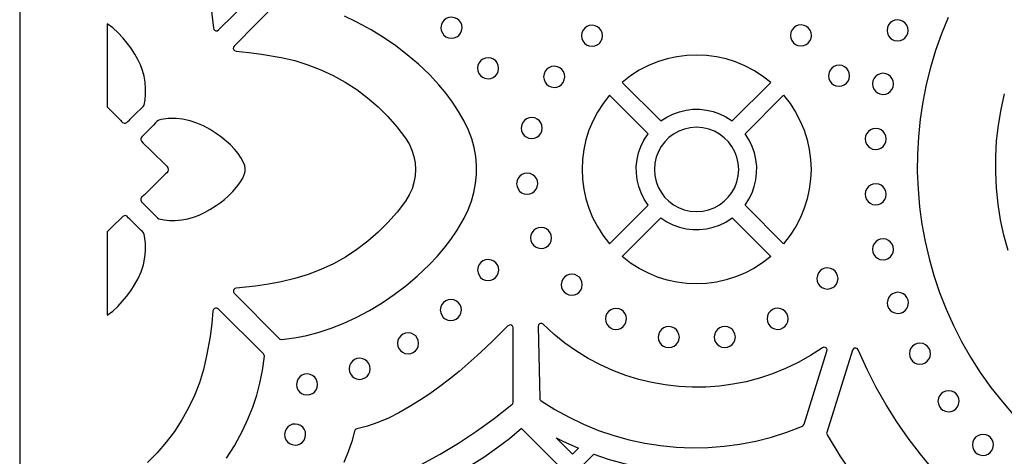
# Model space of a CAD drawing. Header units: millimetres. Extents: x -1176 to 822, y -1617 to -119.
# Tile 13 of 113: x -1176 to -1019, y -915 to -845. Entities that reach past the tile are written whole.
import ezdxf

# ---------------------------------------------------------------- set-up
doc = ezdxf.new("R2010")
doc.units = ezdxf.units.MM
doc.layers.add('pattern', color=5, linetype='Continuous')

msp = doc.modelspace()

# ---------------------------------------------------------------- linework, layer by layer
at = {"layer": 'pattern'}
for points in [[(-1176, -1616.8), (822, -1616.8), (822, -118.96), (-1176, -118.96)], [(-1108.67, -846.42), (-1108.62, -846.86), (-1108.45, -847.26), (-1108.2, -847.59), (-1107.87, -847.86), (-1107.49, -848.03), (-1106.99, -848.11), (-1106.55, -848.05), (-1106.16, -847.89), (-1105.82, -847.64), (-1105.56, -847.31), (-1105.38, -846.92), (-1105.3, -846.42), (-1105.36, -845.98), (-1105.52, -845.59), (-1105.78, -845.25), (-1106.1, -844.99), (-1106.49, -844.81), (-1106.99, -844.74), (-1107.43, -844.79), (-1107.82, -844.96), (-1108.16, -845.21), (-1108.42, -845.54), (-1108.6, -845.92)], [(-1162, -859.08), (-1161.84, -859.24), (-1160.6, -860.49), (-1159.98, -861.12), (-1159.85, -861.27), (-1159.73, -861.42), (-1159.59, -861.56), (-1159.32, -861.7), (-1159.09, -861.69), (-1158.86, -861.57), (-1158.65, -861.39), (-1158.46, -861.2), (-1158.32, -861.05), (-1157.43, -860.16), (-1156.53, -859.27), (-1156.39, -859.15), (-1156.26, -859.02), (-1156.13, -858.8), (-1155.95, -857.95), (-1155.87, -857.11), (-1155.87, -856.18), (-1155.95, -855.15), (-1156.12, -854.18), (-1156.38, -853.25), (-1156.72, -852.36), (-1157.13, -851.5), (-1157.61, -850.65), (-1158.26, -849.65), (-1158.82, -848.87), (-1159.5, -848.04), (-1160.26, -847.23), (-1161.09, -846.46), (-1162, -845.79)], [(-1086.22, -847.7), (-1086.16, -848.14), (-1086, -848.54), (-1085.74, -848.87), (-1085.42, -849.14), (-1085.03, -849.31), (-1084.53, -849.39), (-1084.09, -849.33), (-1083.7, -849.17), (-1083.36, -848.92), (-1083.1, -848.59), (-1082.92, -848.2), (-1082.85, -847.7), (-1082.9, -847.26), (-1083.07, -846.87), (-1083.32, -846.53), (-1083.64, -846.27), (-1084.03, -846.09), (-1084.53, -846.02), (-1084.97, -846.07), (-1085.36, -846.24), (-1085.7, -846.49), (-1085.96, -846.82), (-1086.14, -847.2)], [(-1052.81, -847.65), (-1052.76, -848.09), (-1052.59, -848.48), (-1052.34, -848.82), (-1052.01, -849.09), (-1051.63, -849.26), (-1051.13, -849.34), (-1050.69, -849.28), (-1050.3, -849.12), (-1049.96, -848.87), (-1049.7, -848.54), (-1049.52, -848.15), (-1049.44, -847.65), (-1049.5, -847.21), (-1049.66, -846.82), (-1049.91, -846.48), (-1050.24, -846.22), (-1050.63, -846.04), (-1051.13, -845.97), (-1051.56, -846.02), (-1051.96, -846.19), (-1052.3, -846.44), (-1052.56, -846.76), (-1052.74, -847.15)], [(-1037.37, -846.86), (-1037.32, -847.29), (-1037.15, -847.69), (-1036.9, -848.02), (-1036.57, -848.29), (-1036.19, -848.47), (-1035.69, -848.54), (-1035.25, -848.48), (-1034.85, -848.32), (-1034.52, -848.07), (-1034.25, -847.74), (-1034.08, -847.36), (-1034, -846.86), (-1034.06, -846.42), (-1034.22, -846.02), (-1034.47, -845.68), (-1034.8, -845.42), (-1035.19, -845.24), (-1035.69, -845.17), (-1036.12, -845.23), (-1036.52, -845.39), (-1036.86, -845.64), (-1037.12, -845.97), (-1037.3, -846.36)], [(-1102.83, -852.9), (-1102.78, -853.33), (-1102.61, -853.73), (-1102.36, -854.06), (-1102.03, -854.33), (-1101.65, -854.5), (-1101.15, -854.58), (-1100.71, -854.52), (-1100.32, -854.36), (-1099.98, -854.11), (-1099.71, -853.78), (-1099.54, -853.4), (-1099.46, -852.9), (-1099.52, -852.46), (-1099.68, -852.06), (-1099.93, -851.73), (-1100.26, -851.46), (-1100.65, -851.28), (-1101.15, -851.21), (-1101.58, -851.27), (-1101.98, -851.43), (-1102.32, -851.68), (-1102.58, -852.01), (-1102.76, -852.4)], [(-1073.54, -861.33), (-1072.59, -860.71), (-1071.6, -860.22), (-1070.56, -859.85), (-1069.5, -859.6), (-1068.42, -859.47), (-1067.34, -859.47), (-1066.26, -859.58), (-1065.19, -859.82), (-1064.15, -860.18), (-1063.15, -860.66), (-1062.12, -861.33), (-1055.95, -855.16), (-1057.27, -854.14), (-1058.65, -853.25), (-1060.09, -852.5), (-1061.58, -851.88), (-1063.1, -851.4), (-1064.66, -851.06), (-1066.23, -850.86), (-1067.81, -850.79), (-1069.39, -850.85), (-1070.97, -851.06), (-1072.52, -851.4), (-1074.05, -851.87), (-1075.53, -852.48), (-1076.98, -853.23), (-1078.36, -854.12), (-1079.7, -855.16)], [(-1092.26, -854.27), (-1092.2, -854.71), (-1092.04, -855.11), (-1091.79, -855.44), (-1091.46, -855.71), (-1091.07, -855.88), (-1090.57, -855.96), (-1090.14, -855.9), (-1089.74, -855.74), (-1089.41, -855.49), (-1089.14, -855.16), (-1088.96, -854.77), (-1088.89, -854.27), (-1088.95, -853.83), (-1089.11, -853.44), (-1089.36, -853.1), (-1089.69, -852.84), (-1090.07, -852.66), (-1090.57, -852.59), (-1091.01, -852.64), (-1091.41, -852.81), (-1091.74, -853.06), (-1092.01, -853.39), (-1092.18, -853.77)], [(-1046.73, -854.09), (-1046.67, -854.53), (-1046.51, -854.93), (-1046.26, -855.26), (-1045.93, -855.53), (-1045.54, -855.71), (-1045.04, -855.78), (-1044.61, -855.72), (-1044.21, -855.56), (-1043.87, -855.31), (-1043.61, -854.98), (-1043.43, -854.59), (-1043.36, -854.09), (-1043.42, -853.66), (-1043.58, -853.26), (-1043.83, -852.93), (-1044.16, -852.66), (-1044.54, -852.48), (-1045.04, -852.41), (-1045.48, -852.47), (-1045.87, -852.63), (-1046.21, -852.88), (-1046.48, -853.21), (-1046.65, -853.59)], [(-1039.71, -855.4), (-1039.65, -855.84), (-1039.49, -856.23), (-1039.24, -856.57), (-1038.91, -856.83), (-1038.53, -857.01), (-1038.03, -857.08), (-1037.59, -857.03), (-1037.19, -856.86), (-1036.86, -856.61), (-1036.59, -856.29), (-1036.42, -855.9), (-1036.34, -855.4), (-1036.4, -854.96), (-1036.56, -854.57), (-1036.81, -854.23), (-1037.14, -853.96), (-1037.53, -853.79), (-1038.03, -853.71), (-1038.46, -853.77), (-1038.86, -853.93), (-1039.19, -854.18), (-1039.46, -854.51), (-1039.63, -854.9)], [(-1081.75, -880.96), (-1075.58, -874.79), (-1076.2, -873.85), (-1076.69, -872.85), (-1077.06, -871.82), (-1077.31, -870.75), (-1077.44, -869.67), (-1077.45, -868.59), (-1077.33, -867.51), (-1077.09, -866.44), (-1076.73, -865.41), (-1076.25, -864.41), (-1075.58, -863.37), (-1081.75, -857.21), (-1082.77, -858.52), (-1083.66, -859.91), (-1084.41, -861.35), (-1085.03, -862.83), (-1085.51, -864.36), (-1085.85, -865.91), (-1086.06, -867.49), (-1086.13, -869.07), (-1086.06, -870.65), (-1085.86, -872.22), (-1085.52, -873.78), (-1085.04, -875.3), (-1084.43, -876.79), (-1083.68, -878.23), (-1082.79, -879.62)], [(-1060.07, -874.79), (-1059.46, -873.85), (-1058.96, -872.85), (-1058.59, -871.82), (-1058.34, -870.75), (-1058.22, -869.67), (-1058.21, -868.59), (-1058.33, -867.51), (-1058.57, -866.45), (-1058.93, -865.41), (-1059.41, -864.41), (-1060.07, -863.37), (-1053.91, -857.21), (-1052.88, -858.52), (-1051.99, -859.91), (-1051.24, -861.35), (-1050.63, -862.83), (-1050.15, -864.36), (-1049.81, -865.91), (-1049.6, -867.48), (-1049.53, -869.07), (-1049.6, -870.65), (-1049.8, -872.22), (-1050.14, -873.78), (-1050.62, -875.3), (-1051.23, -876.79), (-1051.98, -878.23), (-1052.86, -879.62), (-1053.91, -880.96)], [(-1095.85, -862.46), (-1095.79, -862.9), (-1095.63, -863.29), (-1095.38, -863.63), (-1095.05, -863.89), (-1094.66, -864.07), (-1094.16, -864.14), (-1093.73, -864.09), (-1093.33, -863.92), (-1092.99, -863.67), (-1092.73, -863.34), (-1092.55, -862.96), (-1092.48, -862.46), (-1092.53, -862.02), (-1092.7, -861.62), (-1092.95, -861.29), (-1093.28, -861.02), (-1093.66, -860.85), (-1094.16, -860.77), (-1094.6, -860.83), (-1094.99, -860.99), (-1095.33, -861.24), (-1095.6, -861.57), (-1095.77, -861.96)], [(-1152.49, -868.58), (-1152.3, -868.82), (-1152.26, -869.08), (-1152.35, -869.39), (-1152.49, -869.62), (-1152.68, -869.81), (-1152.94, -870.04), (-1154.19, -871.28), (-1155.44, -872.52), (-1156.07, -873.14), (-1156.22, -873.27), (-1156.37, -873.39), (-1156.51, -873.53), (-1156.64, -873.79), (-1156.64, -874.02), (-1156.52, -874.26), (-1156.34, -874.47), (-1156.15, -874.66), (-1156, -874.8), (-1155.11, -875.69), (-1154.22, -876.58), (-1154.1, -876.72), (-1153.97, -876.85), (-1153.74, -876.98), (-1152.9, -877.17), (-1152.06, -877.25), (-1151.13, -877.24), (-1150.1, -877.16), (-1149.12, -876.99), (-1148.2, -876.74), (-1147.31, -876.4), (-1146.44, -875.99), (-1145.6, -875.51), (-1144.6, -874.86), (-1143.96, -874.4), (-1143.29, -873.87), (-1142.61, -873.28), (-1141.95, -872.63), (-1141.34, -871.94), (-1140.8, -871.21), (-1140.36, -870.46), (-1140.03, -869.65), (-1139.95, -869.25), (-1139.96, -868.88), (-1140.03, -868.53), (-1140.19, -868.08), (-1140.58, -867.29), (-1141.09, -866.54), (-1141.68, -865.83), (-1142.33, -865.16), (-1143, -864.56), (-1143.68, -863.99), (-1144.6, -863.31), (-1145.57, -862.69), (-1146.6, -862.13), (-1147.68, -861.66), (-1148.78, -861.29), (-1150, -861.03), (-1151.02, -860.93), (-1152.25, -860.96), (-1153.37, -861.11), (-1153.63, -861.15), (-1153.88, -861.26), (-1154.1, -861.43), (-1154.29, -861.63), (-1154.62, -861.99), (-1156.09, -863.47), (-1156.32, -863.69), (-1156.49, -863.88), (-1156.61, -864.04), (-1156.66, -864.2), (-1156.63, -864.37), (-1156.51, -864.58), (-1156.25, -864.86), (-1155, -866.1)], [(-1074.57, -869.08), (-1074.5, -870.08), (-1074.28, -871.02), (-1073.95, -871.92), (-1073.49, -872.74), (-1072.92, -873.5), (-1072.26, -874.16), (-1071.51, -874.73), (-1070.69, -875.19), (-1069.8, -875.53), (-1068.85, -875.75), (-1067.83, -875.82), (-1066.83, -875.75), (-1065.89, -875.54), (-1064.99, -875.2), (-1064.17, -874.74), (-1063.42, -874.18), (-1062.75, -873.52), (-1062.18, -872.77), (-1061.72, -871.95), (-1061.38, -871.05), (-1061.16, -870.11), (-1061.09, -869.08), (-1061.16, -868.09), (-1061.37, -867.14), (-1061.71, -866.25), (-1062.17, -865.42), (-1062.73, -864.67), (-1063.39, -864.01), (-1064.14, -863.44), (-1064.97, -862.98), (-1065.86, -862.63), (-1066.8, -862.42), (-1067.83, -862.34), (-1068.82, -862.41), (-1069.77, -862.63), (-1070.66, -862.96), (-1071.49, -863.42), (-1072.24, -863.99), (-1072.9, -864.65), (-1073.47, -865.4), (-1073.93, -866.22), (-1074.28, -867.11), (-1074.49, -868.06)], [(-1040.88, -864.21), (-1040.82, -864.64), (-1040.66, -865.04), (-1040.41, -865.38), (-1040.08, -865.64), (-1039.69, -865.82), (-1039.19, -865.89), (-1038.75, -865.83), (-1038.36, -865.67), (-1038.02, -865.42), (-1037.76, -865.09), (-1037.58, -864.71), (-1037.51, -864.21), (-1037.57, -863.77), (-1037.73, -863.37), (-1037.98, -863.04), (-1038.31, -862.77), (-1038.69, -862.59), (-1039.19, -862.52), (-1039.63, -862.58), (-1040.02, -862.74), (-1040.36, -862.99), (-1040.63, -863.32), (-1040.8, -863.7)], [(-1096.58, -871.37), (-1096.52, -871.81), (-1096.36, -872.2), (-1096.11, -872.54), (-1095.78, -872.8), (-1095.39, -872.98), (-1094.89, -873.05), (-1094.46, -872.99), (-1094.06, -872.83), (-1093.72, -872.58), (-1093.46, -872.25), (-1093.28, -871.87), (-1093.21, -871.37), (-1093.27, -870.93), (-1093.43, -870.53), (-1093.68, -870.2), (-1094.01, -869.93), (-1094.39, -869.76), (-1094.89, -869.68), (-1095.33, -869.74), (-1095.73, -869.9), (-1096.06, -870.15), (-1096.33, -870.48), (-1096.5, -870.87)], [(-1040.88, -873.05), (-1040.82, -873.49), (-1040.66, -873.89), (-1040.41, -874.22), (-1040.08, -874.49), (-1039.69, -874.67), (-1039.19, -874.74), (-1038.75, -874.68), (-1038.36, -874.52), (-1038.02, -874.27), (-1037.76, -873.94), (-1037.58, -873.55), (-1037.51, -873.05), (-1037.57, -872.62), (-1037.73, -872.22), (-1037.98, -871.88), (-1038.3, -871.62), (-1038.69, -871.44), (-1039.19, -871.37), (-1039.63, -871.43), (-1040.02, -871.59), (-1040.36, -871.84), (-1040.63, -872.17), (-1040.8, -872.55)], [(-1162, -892.39), (-1161.14, -891.75), (-1160.33, -891.01), (-1159.6, -890.23), (-1158.93, -889.43), (-1158.26, -888.52), (-1157.63, -887.54), (-1157.07, -886.51), (-1156.6, -885.44), (-1156.24, -884.33), (-1155.98, -883.12), (-1155.88, -882.1), (-1155.9, -880.87), (-1156.06, -879.75), (-1156.1, -879.49), (-1156.2, -879.24), (-1156.38, -879.02), (-1156.58, -878.83), (-1156.94, -878.5), (-1158.42, -877.03), (-1158.64, -876.8), (-1158.82, -876.62), (-1158.99, -876.51), (-1159.15, -876.46), (-1159.32, -876.49), (-1159.52, -876.61), (-1159.81, -876.87), (-1161.05, -878.12), (-1162, -879.09)], [(-1055.95, -883), (-1057.27, -884.03), (-1058.65, -884.92), (-1060.09, -885.67), (-1061.58, -886.28), (-1063.1, -886.76), (-1064.66, -887.1), (-1066.23, -887.31), (-1067.81, -887.38), (-1069.39, -887.31), (-1070.97, -887.11), (-1072.52, -886.77), (-1074.05, -886.29), (-1075.53, -885.68), (-1076.97, -884.93), (-1078.36, -884.05), (-1079.7, -883), (-1073.54, -876.84), (-1072.59, -877.45), (-1071.6, -877.95), (-1070.56, -878.32), (-1069.5, -878.57), (-1068.42, -878.69), (-1067.34, -878.7), (-1066.26, -878.58), (-1065.19, -878.34), (-1064.15, -877.98), (-1063.15, -877.5), (-1062.12, -876.84)], [(-1094.36, -880.03), (-1094.31, -880.47), (-1094.14, -880.87), (-1093.89, -881.2), (-1093.56, -881.47), (-1093.18, -881.64), (-1092.68, -881.72), (-1092.24, -881.66), (-1091.85, -881.5), (-1091.51, -881.25), (-1091.24, -880.92), (-1091.07, -880.53), (-1090.99, -880.03), (-1091.05, -879.6), (-1091.21, -879.2), (-1091.46, -878.86), (-1091.79, -878.6), (-1092.18, -878.42), (-1092.68, -878.35), (-1093.12, -878.41), (-1093.51, -878.57), (-1093.85, -878.82), (-1094.11, -879.15), (-1094.29, -879.53)], [(-1039.7, -881.87), (-1039.65, -882.31), (-1039.48, -882.7), (-1039.23, -883.04), (-1038.9, -883.3), (-1038.52, -883.48), (-1038.02, -883.55), (-1037.58, -883.5), (-1037.19, -883.33), (-1036.85, -883.08), (-1036.59, -882.76), (-1036.41, -882.37), (-1036.33, -881.87), (-1036.39, -881.43), (-1036.55, -881.03), (-1036.81, -880.7), (-1037.13, -880.43), (-1037.52, -880.26), (-1038.02, -880.18), (-1038.46, -880.24), (-1038.85, -880.4), (-1039.19, -880.65), (-1039.45, -880.98), (-1039.63, -881.37)], [(-1102.81, -885.18), (-1102.75, -885.62), (-1102.59, -886.01), (-1102.34, -886.35), (-1102.01, -886.61), (-1101.62, -886.79), (-1101.12, -886.87), (-1100.69, -886.81), (-1100.29, -886.65), (-1099.96, -886.39), (-1099.69, -886.07), (-1099.51, -885.68), (-1099.44, -885.18), (-1099.5, -884.74), (-1099.66, -884.35), (-1099.91, -884.01), (-1100.24, -883.75), (-1100.62, -883.57), (-1101.12, -883.49), (-1101.56, -883.55), (-1101.96, -883.71), (-1102.29, -883.97), (-1102.56, -884.29), (-1102.73, -884.68)], [(-1089.45, -887.51), (-1089.39, -887.95), (-1089.23, -888.34), (-1088.98, -888.68), (-1088.65, -888.94), (-1088.26, -889.12), (-1087.76, -889.2), (-1087.33, -889.14), (-1086.93, -888.98), (-1086.6, -888.72), (-1086.33, -888.4), (-1086.16, -888.01), (-1086.08, -887.51), (-1086.14, -887.07), (-1086.3, -886.68), (-1086.55, -886.34), (-1086.88, -886.08), (-1087.26, -885.9), (-1087.76, -885.83), (-1088.2, -885.88), (-1088.6, -886.04), (-1088.93, -886.3), (-1089.2, -886.62), (-1089.37, -887.01)], [(-1048.58, -886.53), (-1048.52, -886.96), (-1048.36, -887.36), (-1048.11, -887.7), (-1047.78, -887.96), (-1047.4, -888.14), (-1046.9, -888.21), (-1046.46, -888.15), (-1046.06, -887.99), (-1045.73, -887.74), (-1045.46, -887.41), (-1045.29, -887.03), (-1045.21, -886.53), (-1045.27, -886.09), (-1045.43, -885.69), (-1045.68, -885.36), (-1046.01, -885.09), (-1046.4, -884.92), (-1046.9, -884.84), (-1047.33, -884.9), (-1047.73, -885.06), (-1048.07, -885.31), (-1048.33, -885.64), (-1048.51, -886.03)], [(-1037.34, -890.43), (-1037.28, -890.86), (-1037.12, -891.26), (-1036.87, -891.59), (-1036.54, -891.86), (-1036.15, -892.04), (-1035.65, -892.11), (-1035.21, -892.05), (-1034.82, -891.89), (-1034.48, -891.64), (-1034.22, -891.31), (-1034.04, -890.93), (-1033.97, -890.43), (-1034.02, -889.99), (-1034.19, -889.59), (-1034.44, -889.26), (-1034.76, -888.99), (-1035.15, -888.81), (-1035.65, -888.74), (-1036.09, -888.8), (-1036.48, -888.96), (-1036.82, -889.21), (-1037.08, -889.54), (-1037.26, -889.93)], [(-1108.78, -891.57), (-1108.72, -892), (-1108.56, -892.4), (-1108.31, -892.74), (-1107.98, -893), (-1107.59, -893.18), (-1107.09, -893.25), (-1106.65, -893.2), (-1106.26, -893.03), (-1105.92, -892.78), (-1105.66, -892.45), (-1105.48, -892.07), (-1105.41, -891.57), (-1105.46, -891.13), (-1105.63, -890.73), (-1105.88, -890.4), (-1106.2, -890.13), (-1106.59, -889.96), (-1107.09, -889.88), (-1107.53, -889.94), (-1107.92, -890.1), (-1108.26, -890.35), (-1108.53, -890.68), (-1108.7, -891.07)], [(-1082.4, -893), (-1082.34, -893.43), (-1082.18, -893.83), (-1081.92, -894.17), (-1081.6, -894.43), (-1081.21, -894.61), (-1080.71, -894.68), (-1080.27, -894.63), (-1079.88, -894.46), (-1079.54, -894.21), (-1079.28, -893.88), (-1079.1, -893.5), (-1079.02, -893), (-1079.08, -892.56), (-1079.24, -892.16), (-1079.5, -891.83), (-1079.82, -891.56), (-1080.21, -891.39), (-1080.71, -891.31), (-1081.15, -891.37), (-1081.54, -891.53), (-1081.88, -891.78), (-1082.14, -892.11), (-1082.32, -892.5)], [(-1056.55, -892.98), (-1056.49, -893.42), (-1056.33, -893.81), (-1056.08, -894.15), (-1055.75, -894.41), (-1055.37, -894.59), (-1054.87, -894.66), (-1054.43, -894.61), (-1054.03, -894.44), (-1053.7, -894.19), (-1053.43, -893.87), (-1053.26, -893.48), (-1053.18, -892.98), (-1053.24, -892.54), (-1053.4, -892.14), (-1053.65, -891.81), (-1053.98, -891.54), (-1054.37, -891.37), (-1054.87, -891.29), (-1055.3, -891.35), (-1055.7, -891.51), (-1056.03, -891.76), (-1056.3, -892.09), (-1056.47, -892.48)], [(-1092.68, -906.07), (-1090.47, -907.47), (-1088.2, -908.73), (-1085.87, -909.85), (-1083.48, -910.82), (-1081.06, -911.65), (-1078.6, -912.33), (-1076.11, -912.87), (-1073.59, -913.26), (-1071.06, -913.51), (-1068.51, -913.61), (-1065.96, -913.57), (-1063.41, -913.37), (-1060.88, -913.03), (-1058.35, -912.54), (-1055.85, -911.9), (-1053.38, -911.1), (-1050.91, -910.15), (-1050.76, -910.06), (-1050.63, -909.85), (-1046.98, -898.13), (-1046.97, -897.89), (-1047.07, -897.68), (-1047.25, -897.55), (-1047.47, -897.51), (-1047.72, -897.6), (-1049.63, -898.85), (-1051.6, -899.96), (-1053.61, -900.93), (-1055.67, -901.77), (-1057.76, -902.46), (-1059.88, -903.03), (-1062.02, -903.45), (-1064.18, -903.74), (-1066.34, -903.9), (-1068.51, -903.92), (-1070.67, -903.81), (-1072.82, -903.56), (-1074.96, -903.18), (-1077.07, -902.68), (-1079.15, -902.03), (-1081.19, -901.26), (-1083.19, -900.36), (-1085.13, -899.33), (-1087.02, -898.16), (-1088.85, -896.87), (-1090.61, -895.45), (-1092.34, -893.85), (-1092.54, -893.73), (-1092.75, -893.72), (-1092.95, -893.8), (-1093.1, -893.96), (-1093.16, -894.21), (-1092.89, -905.69), (-1092.85, -905.89)], [(-1115.61, -896.89), (-1115.55, -897.33), (-1115.39, -897.73), (-1115.14, -898.06), (-1114.81, -898.33), (-1114.43, -898.5), (-1113.93, -898.58), (-1113.49, -898.52), (-1113.1, -898.36), (-1112.76, -898.11), (-1112.49, -897.78), (-1112.32, -897.39), (-1112.24, -896.89), (-1112.3, -896.46), (-1112.46, -896.06), (-1112.71, -895.72), (-1113.04, -895.46), (-1113.43, -895.28), (-1113.93, -895.21), (-1114.36, -895.27), (-1114.76, -895.43), (-1115.1, -895.68), (-1115.36, -896.01), (-1115.54, -896.39)], [(-1073.94, -895.9), (-1073.88, -896.34), (-1073.72, -896.73), (-1073.47, -897.07), (-1073.14, -897.33), (-1072.75, -897.51), (-1072.25, -897.58), (-1071.81, -897.53), (-1071.42, -897.36), (-1071.08, -897.11), (-1070.82, -896.79), (-1070.64, -896.4), (-1070.57, -895.9), (-1070.63, -895.46), (-1070.79, -895.06), (-1071.04, -894.73), (-1071.37, -894.46), (-1071.75, -894.29), (-1072.25, -894.21), (-1072.69, -894.27), (-1073.08, -894.43), (-1073.42, -894.68), (-1073.69, -895.01), (-1073.86, -895.4)], [(-1064.99, -895.88), (-1064.94, -896.32), (-1064.77, -896.72), (-1064.52, -897.05), (-1064.19, -897.32), (-1063.81, -897.49), (-1063.31, -897.57), (-1062.87, -897.51), (-1062.48, -897.35), (-1062.14, -897.1), (-1061.88, -896.77), (-1061.7, -896.39), (-1061.62, -895.88), (-1061.68, -895.45), (-1061.84, -895.05), (-1062.09, -894.71), (-1062.42, -894.45), (-1062.81, -894.27), (-1063.31, -894.2), (-1063.74, -894.26), (-1064.14, -894.42), (-1064.48, -894.67), (-1064.74, -895), (-1064.92, -895.38)], [(-1033.8, -898.56), (-1033.75, -899), (-1033.58, -899.39), (-1033.33, -899.73), (-1033.01, -899.99), (-1032.62, -900.17), (-1032.12, -900.24), (-1031.68, -900.19), (-1031.29, -900.02), (-1030.95, -899.77), (-1030.69, -899.44), (-1030.51, -899.06), (-1030.43, -898.56), (-1030.49, -898.12), (-1030.65, -897.73), (-1030.91, -897.39), (-1031.23, -897.12), (-1031.62, -896.95), (-1032.12, -896.87), (-1032.56, -896.93), (-1032.95, -897.09), (-1033.29, -897.34), (-1033.55, -897.67), (-1033.73, -898.06)], [(-1123.34, -900.97), (-1123.29, -901.41), (-1123.13, -901.8), (-1122.87, -902.14), (-1122.55, -902.4), (-1122.16, -902.58), (-1121.66, -902.66), (-1121.22, -902.6), (-1120.83, -902.44), (-1120.49, -902.18), (-1120.23, -901.86), (-1120.05, -901.47), (-1119.97, -900.97), (-1120.03, -900.53), (-1120.19, -900.14), (-1120.45, -899.8), (-1120.77, -899.54), (-1121.16, -899.36), (-1121.66, -899.28), (-1122.1, -899.34), (-1122.49, -899.5), (-1122.83, -899.75), (-1123.09, -900.08), (-1123.27, -900.47)], [(-1131.75, -903.47), (-1131.69, -903.91), (-1131.53, -904.31), (-1131.28, -904.64), (-1130.95, -904.91), (-1130.57, -905.08), (-1130.07, -905.16), (-1129.63, -905.1), (-1129.23, -904.94), (-1128.9, -904.69), (-1128.63, -904.36), (-1128.46, -903.97), (-1128.38, -903.47), (-1128.44, -903.03), (-1128.6, -902.64), (-1128.85, -902.3), (-1129.18, -902.04), (-1129.57, -901.86), (-1130.07, -901.79), (-1130.5, -901.84), (-1130.9, -902.01), (-1131.24, -902.26), (-1131.5, -902.59), (-1131.68, -902.97)], [(-1029.24, -906.16), (-1029.18, -906.6), (-1029.02, -907), (-1028.77, -907.33), (-1028.44, -907.6), (-1028.05, -907.77), (-1027.55, -907.85), (-1027.12, -907.79), (-1026.72, -907.63), (-1026.39, -907.38), (-1026.12, -907.05), (-1025.95, -906.66), (-1025.87, -906.16), (-1025.93, -905.73), (-1026.09, -905.33), (-1026.34, -904.99), (-1026.67, -904.73), (-1027.05, -904.55), (-1027.55, -904.48), (-1027.99, -904.53), (-1028.39, -904.7), (-1028.72, -904.95), (-1028.99, -905.28), (-1029.16, -905.66)], [(-1133.67, -911.48), (-1133.61, -911.92), (-1133.45, -912.31), (-1133.2, -912.65), (-1132.87, -912.92), (-1132.48, -913.09), (-1131.98, -913.17), (-1131.54, -913.11), (-1131.15, -912.95), (-1130.81, -912.7), (-1130.55, -912.37), (-1130.37, -911.98), (-1130.3, -911.48), (-1130.35, -911.04), (-1130.52, -910.65), (-1130.77, -910.31), (-1131.1, -910.05), (-1131.48, -909.87), (-1131.98, -909.8), (-1132.42, -909.85), (-1132.81, -910.02), (-1133.15, -910.27), (-1133.42, -910.6), (-1133.59, -910.98)], [(-1104.46, -916.81), (-1097.47, -923.8), (-1089.99, -916.33), (-1095.78, -910.53), (-1097.74, -912.16), (-1099.75, -913.69), (-1101.82, -915.14)], [(-1090.28, -911.99), (-1089.18, -912.55), (-1086.68, -913.69), (-1087.63, -914.64)], [(-1023.74, -913.14), (-1023.69, -913.58), (-1023.52, -913.97), (-1023.27, -914.31), (-1022.95, -914.58), (-1022.56, -914.75), (-1022.06, -914.83), (-1021.62, -914.77), (-1021.23, -914.61), (-1020.89, -914.36), (-1020.63, -914.03), (-1020.45, -913.64), (-1020.37, -913.14), (-1020.43, -912.71), (-1020.59, -912.31), (-1020.85, -911.97), (-1021.17, -911.71), (-1021.56, -911.53), (-1022.06, -911.46), (-1022.5, -911.51), (-1022.89, -911.68), (-1023.23, -911.93), (-1023.49, -912.26), (-1023.67, -912.64)], [(-1084.25, -914.64), (-1081.94, -915.41), (-1079.61, -916.05), (-1077.26, -916.58), (-1074.88, -916.98), (-1072.16, -917.29), (-1078.57, -923.7), (-1085.94, -916.33)]]:
    msp.add_lwpolyline(points, close=True, dxfattribs=at)
for points in [[(-1145.39, -843.34), (-1145.05, -846.47), (-1144.99, -846.68), (-1144.85, -846.82), (-1144.66, -846.9), (-1144.46, -846.9), (-1144.24, -846.77), (-1136.98, -839.6)], [(-1134.55, -842.09), (-1141.72, -849.35), (-1141.83, -849.54), (-1141.86, -849.74), (-1141.79, -849.93), (-1141.66, -850.08), (-1141.41, -850.17), (-1139.37, -850.37), (-1137.34, -850.63), (-1134.2, -851.17), (-1132.04, -851.68), (-1129.93, -852.33), (-1127.88, -853.13), (-1125.89, -854.06), (-1123.98, -855.12), (-1122.14, -856.32), (-1120.39, -857.63), (-1118.73, -859.07), (-1117.17, -860.62), (-1115.71, -862.28), (-1114.35, -864.08), (-1113.78, -865), (-1113.33, -865.98), (-1113.01, -866.99), (-1112.82, -868.03), (-1112.75, -869.07), (-1112.81, -870.12), (-1112.99, -871.16), (-1113.3, -872.18), (-1113.74, -873.15), (-1114.35, -874.16), (-1115.69, -875.93), (-1117.15, -877.59), (-1118.71, -879.14), (-1120.37, -880.58), (-1122.12, -881.9), (-1123.95, -883.09), (-1125.87, -884.16), (-1127.85, -885.09), (-1129.9, -885.89), (-1132.01, -886.54), (-1134.2, -887.06), (-1136.24, -887.43), (-1138.29, -887.73), (-1141.41, -888.06), (-1141.62, -888.13), (-1141.77, -888.27), (-1141.85, -888.45), (-1141.85, -888.66), (-1141.72, -888.88), (-1134.55, -896.14), (-1134.4, -896.25), (-1134.15, -896.28), (-1132.09, -896.01), (-1130.09, -895.62), (-1128.13, -895.12), (-1126.2, -894.49), (-1124.31, -893.75), (-1122.22, -892.77), (-1120.11, -891.63), (-1118.09, -890.41), (-1116.15, -889.1), (-1114.29, -887.68), (-1112.49, -886.16), (-1110.52, -884.31), (-1109.29, -883.02), (-1108.14, -881.67), (-1107.07, -880.27), (-1106.09, -878.8), (-1104.95, -876.87), (-1104.3, -875.54), (-1103.79, -874.16), (-1103.4, -872.76), (-1103.14, -871.34), (-1103, -869.9), (-1103, -868.46), (-1103.12, -867.02), (-1103.37, -865.59), (-1103.75, -864.19), (-1104.26, -862.81), (-1104.95, -861.36), (-1105.85, -859.81), (-1106.81, -858.33), (-1107.86, -856.92), (-1108.99, -855.55), (-1110.52, -853.92), (-1112.26, -852.27), (-1114.05, -850.74), (-1115.91, -849.31), (-1117.84, -847.98), (-1119.85, -846.74), (-1122.22, -845.46), (-1124.1, -844.57)], [(-1027.61, -844.76), (-1028.69, -847.39), (-1029.63, -850.07), (-1030.44, -852.78), (-1031.12, -855.51), (-1031.67, -858.28), (-1032.08, -861.05), (-1032.37, -863.85), (-1032.52, -866.65), (-1032.54, -869.45), (-1032.43, -872.26), (-1032.18, -875.05), (-1031.81, -877.84), (-1031.3, -880.6), (-1030.66, -883.35), (-1029.89, -886.07), (-1028.98, -888.76), (-1027.95, -891.41), (-1026.78, -894.02), (-1025.48, -896.58), (-1024.05, -899.09), (-1022.48, -901.55), (-1020.78, -903.94), (-1018.95, -906.27), (-1016.93, -908.59)], [(-1018.02, -882.07), (-1018.69, -879.61), (-1019.22, -877.13), (-1019.62, -874.62), (-1019.89, -872.1), (-1020.01, -869.57), (-1020.01, -867.04), (-1019.86, -864.51), (-1019.58, -861.99), (-1019.16, -859.49), (-1018.61, -857)], [(-1142.93, -915.28), (-1141.69, -913.27), (-1140.41, -910.9), (-1139.52, -909.02), (-1138.76, -907.13), (-1138.12, -905.21), (-1137.61, -903.25), (-1137.21, -901.25), (-1136.9, -898.96), (-1136.91, -898.78), (-1137.04, -898.57), (-1144.3, -891.4), (-1144.48, -891.28), (-1144.69, -891.26), (-1144.88, -891.32), (-1145.03, -891.46), (-1145.12, -891.7), (-1145.32, -893.75), (-1145.58, -895.79), (-1146.12, -898.91), (-1146.63, -901.08), (-1147.28, -903.19), (-1148.08, -905.24), (-1149.01, -907.23), (-1150.07, -909.14), (-1151.26, -910.98), (-1152.58, -912.73), (-1154.02, -914.39), (-1155.57, -915.95)], [(-1111.85, -916.28), (-1108.81, -914.63), (-1105.85, -912.85), (-1102.97, -910.95), (-1100.16, -908.93), (-1097.32, -906.68), (-1097.2, -906.56), (-1097.14, -906.31), (-1097.14, -894.44), (-1097.19, -894.21), (-1097.33, -894.05), (-1097.53, -893.96), (-1097.74, -893.97), (-1097.96, -894.1), (-1099.08, -895.23), (-1100.28, -896.41), (-1101.56, -897.63), (-1102.9, -898.87), (-1104.31, -900.13), (-1105.78, -901.38), (-1107.3, -902.61), (-1108.86, -903.81), (-1110.45, -904.97), (-1112.08, -906.06), (-1113.73, -907.08), (-1115.39, -908.01), (-1117.06, -908.84), (-1118.74, -909.55), (-1120.41, -910.13), (-1122.1, -910.57), (-1122.26, -910.62), (-1122.37, -910.71), (-1122.47, -910.94), (-1122.9, -912.6), (-1123.48, -914.27), (-1124.19, -915.94)], [(-1029.97, -917.16), (-1032.05, -914.64), (-1034.01, -912.07), (-1035.83, -909.43), (-1037.53, -906.72), (-1039.11, -903.94), (-1040.58, -901.06), (-1042, -897.95), (-1042.15, -897.75), (-1042.35, -897.66), (-1042.57, -897.67), (-1042.76, -897.77), (-1042.9, -897.99), (-1047.01, -911.15), (-1047.03, -911.31), (-1046.96, -911.54), (-1044.9, -914.87), (-1042.72, -918.11)]]:
    msp.add_lwpolyline(points, dxfattribs=at)

doc.saveas('drawing.dxf')
